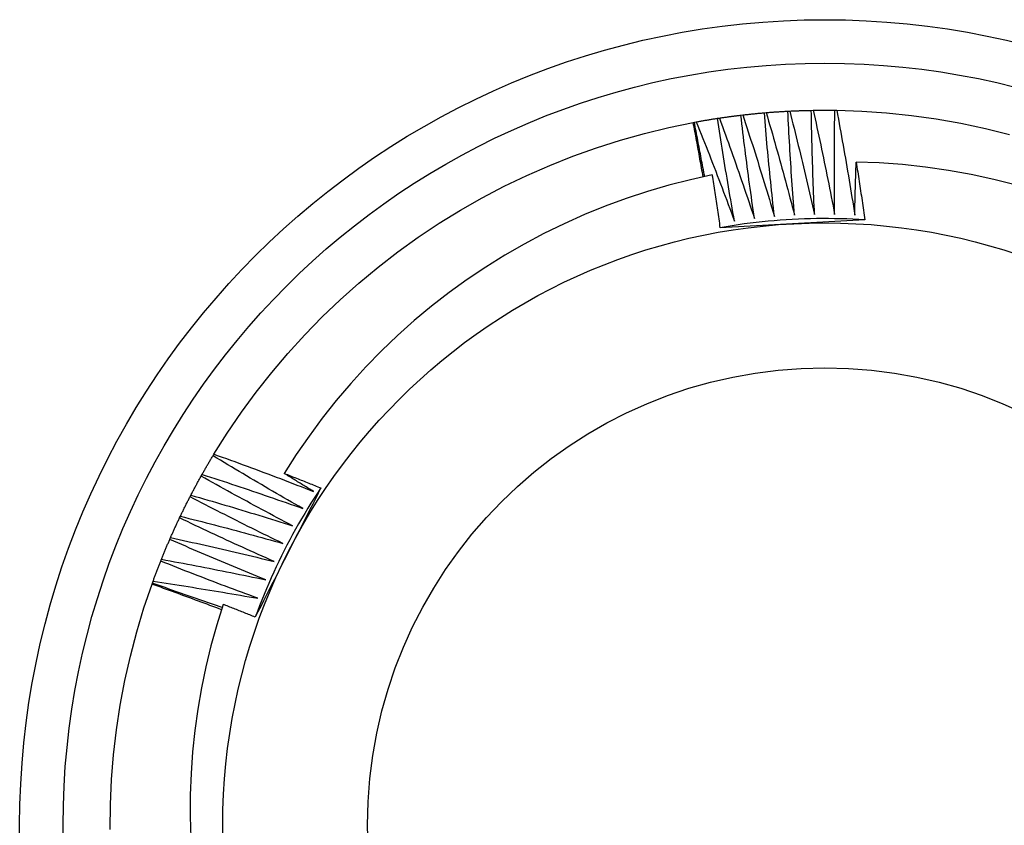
# Model space of a CAD drawing. Header units: inches. Extents: x 17 to 428, y 46 to 203.
# Tile 61 of 114: x 226.841 to 227.055, y 138.773 to 138.948. Entities that reach past the tile are written whole.
import ezdxf

# ---------------------------------------------------------------- set-up
doc = ezdxf.new("R2010")
doc.units = ezdxf.units.IN
doc.header["$MEASUREMENT"] = 0
doc.layers.add('Visible Edges(ANSI)', color=7, linetype='Continuous', lineweight=25)
doc.layers.add('Visible Tangent Edges(ANSI)', color=7, linetype='Continuous', lineweight=25)

msp = doc.modelspace()

# ---------------------------------------------------------------- linework, layer by layer
at = {"layer": 'Visible Edges(ANSI)'}
for p, q in [((227.00831, 138.928), (227.00872, 138.92802)), ((227.01343, 138.92818), (227.01384, 138.92819)), ((227.01855, 138.92819), (227.01896, 138.92819)), ((226.99304, 138.92645), (226.99344, 138.92651)), ((226.99811, 138.92713), (226.99852, 138.92718)), ((227.00321, 138.92765), (227.00361, 138.92768)), ((226.98774, 138.92555), (226.98799, 138.9256)), ((226.98799, 138.9256), (226.98839, 138.92567)), ((226.88324, 138.85306), (226.88345, 138.85341)), ((226.88066, 138.84863), (226.88086, 138.84899)), ((226.87824, 138.84413), (226.87842, 138.84449)), ((226.87596, 138.83954), (226.87614, 138.83991)), ((226.87384, 138.83488), (226.874, 138.83526)), ((226.87187, 138.83016), (226.87202, 138.83054)), ((226.86997, 138.82513), (226.87005, 138.82537)), ((226.87005, 138.82537), (226.87019, 138.82576))]:
    msp.add_line(p, q, dxfattribs=at)
at = {"layer": 'Visible Edges(ANSI)', "flags": 128}
for points in [[(227.00361, 138.92768), (227.00381, 138.9277), (227.004, 138.92771), (227.0042, 138.92773), (227.0044, 138.92775), (227.00459, 138.92776), (227.00479, 138.92777), (227.00498, 138.92779), (227.00518, 138.9278), (227.00537, 138.92782), (227.00557, 138.92783), (227.00577, 138.92784), (227.00596, 138.92786), (227.00616, 138.92787), (227.00635, 138.92788), (227.00655, 138.9279), (227.00675, 138.92791), (227.00694, 138.92792), (227.00714, 138.92793), (227.00733, 138.92794), (227.00753, 138.92796), (227.00772, 138.92797), (227.00792, 138.92798), (227.00812, 138.92799), (227.00831, 138.928)], [(227.00977, 138.90541), (227.00969, 138.90635), (227.00962, 138.90729), (227.00955, 138.90823), (227.00948, 138.90917), (227.00941, 138.91011), (227.00934, 138.91105), (227.00927, 138.91199), (227.00921, 138.91293), (227.00914, 138.91387), (227.00908, 138.91481), (227.00902, 138.91575), (227.00895, 138.91669), (227.00889, 138.91764), (227.00884, 138.91858), (227.00878, 138.91952), (227.00872, 138.92046), (227.00867, 138.9214), (227.00861, 138.92234), (227.00856, 138.92329), (227.00851, 138.92423), (227.00846, 138.92517), (227.00841, 138.92611), (227.00836, 138.92706), (227.00831, 138.928)], [(227.00872, 138.92802), (227.00892, 138.92803), (227.00911, 138.92804), (227.00931, 138.92805), (227.00951, 138.92806), (227.0097, 138.92806), (227.0099, 138.92807), (227.01009, 138.92808), (227.01029, 138.92809), (227.01049, 138.9281), (227.01068, 138.9281), (227.01088, 138.92811), (227.01107, 138.92812), (227.01127, 138.92812), (227.01147, 138.92813), (227.01166, 138.92814), (227.01186, 138.92814), (227.01206, 138.92815), (227.01225, 138.92815), (227.01245, 138.92816), (227.01264, 138.92816), (227.01284, 138.92817), (227.01304, 138.92817), (227.01323, 138.92818), (227.01343, 138.92818)], [(227.00872, 138.92802), (227.00896, 138.92709), (227.0092, 138.92615), (227.00944, 138.92522), (227.00967, 138.92429), (227.00991, 138.92335), (227.01014, 138.92242), (227.01037, 138.92148), (227.0106, 138.92055), (227.01083, 138.91962), (227.01106, 138.91868), (227.01129, 138.91774), (227.01151, 138.91681), (227.01174, 138.91587), (227.01196, 138.91493), (227.01219, 138.914), (227.01241, 138.91306), (227.01263, 138.91212), (227.01285, 138.91118), (227.01307, 138.91025), (227.01328, 138.90931), (227.0135, 138.90837), (227.01371, 138.90743), (227.01393, 138.90649), (227.01414, 138.90555)], [(227.01414, 138.90555), (227.0141, 138.90649), (227.01405, 138.90743), (227.01401, 138.90838), (227.01397, 138.90932), (227.01393, 138.91026), (227.0139, 138.9112), (227.01386, 138.91215), (227.01383, 138.91309), (227.01379, 138.91403), (227.01376, 138.91497), (227.01373, 138.91592), (227.0137, 138.91686), (227.01367, 138.9178), (227.01364, 138.91875), (227.01361, 138.91969), (227.01359, 138.92063), (227.01356, 138.92158), (227.01354, 138.92252), (227.01352, 138.92346), (227.0135, 138.92441), (227.01348, 138.92535), (227.01346, 138.92629), (227.01344, 138.92724), (227.01343, 138.92818)], [(227.01384, 138.92819), (227.01403, 138.92819), (227.01423, 138.92819), (227.01443, 138.92819), (227.01462, 138.9282), (227.01482, 138.9282), (227.01502, 138.9282), (227.01521, 138.9282), (227.01541, 138.9282), (227.0156, 138.92821), (227.0158, 138.92821), (227.016, 138.92821), (227.01619, 138.92821), (227.01639, 138.92821), (227.01659, 138.92821), (227.01678, 138.92821), (227.01698, 138.92821), (227.01717, 138.9282), (227.01737, 138.9282), (227.01757, 138.9282), (227.01776, 138.9282), (227.01796, 138.9282), (227.01816, 138.9282), (227.01835, 138.92819), (227.01855, 138.92819)], [(227.01384, 138.92819), (227.01405, 138.92725), (227.01425, 138.92631), (227.01446, 138.92537), (227.01466, 138.92443), (227.01487, 138.92348), (227.01507, 138.92254), (227.01527, 138.9216), (227.01547, 138.92066), (227.01567, 138.91972), (227.01587, 138.91878), (227.01607, 138.91783), (227.01626, 138.91689), (227.01645, 138.91595), (227.01665, 138.915), (227.01684, 138.91406), (227.01703, 138.91312), (227.01722, 138.91217), (227.01741, 138.91123), (227.0176, 138.91028), (227.01778, 138.90934), (227.01797, 138.90839), (227.01815, 138.90744), (227.01833, 138.9065), (227.01851, 138.90555)], [(227.01851, 138.90555), (227.0185, 138.90649), (227.01849, 138.90744), (227.01848, 138.90838), (227.01847, 138.90932), (227.01846, 138.91027), (227.01846, 138.91121), (227.01845, 138.91215), (227.01845, 138.9131), (227.01845, 138.91404), (227.01844, 138.91498), (227.01844, 138.91593), (227.01844, 138.91687), (227.01845, 138.91781), (227.01845, 138.91876), (227.01845, 138.9197), (227.01846, 138.92064), (227.01847, 138.92159), (227.01847, 138.92253), (227.01848, 138.92347), (227.01849, 138.92442), (227.01851, 138.92536), (227.01852, 138.9263), (227.01853, 138.92725), (227.01855, 138.92819)], [(227.01896, 138.92819), (227.0244, 138.928), (227.02982, 138.92762), (227.03524, 138.92706), (227.04063, 138.9263), (227.04599, 138.92536), (227.05131, 138.92423), (227.05659, 138.92292)], [(227.01896, 138.92819), (227.01913, 138.92724), (227.01931, 138.92629), (227.01949, 138.92535), (227.01966, 138.9244), (227.01983, 138.92345), (227.02, 138.92251), (227.02017, 138.92156), (227.02034, 138.92061), (227.02051, 138.91966), (227.02068, 138.91871), (227.02084, 138.91776), (227.02101, 138.91682), (227.02117, 138.91587), (227.02133, 138.91492), (227.02149, 138.91397), (227.02165, 138.91302), (227.02181, 138.91207), (227.02197, 138.91112), (227.02212, 138.91017), (227.02228, 138.90922), (227.02243, 138.90826), (227.02258, 138.90731), (227.02273, 138.90636), (227.02288, 138.90541)], [(226.98839, 138.92567), (226.98859, 138.9257), (226.98878, 138.92574), (226.98897, 138.92577), (226.98917, 138.92581), (226.98936, 138.92584), (226.98955, 138.92588), (226.98975, 138.92591), (226.98994, 138.92594), (226.99013, 138.92598), (226.99033, 138.92601), (226.99052, 138.92604), (226.99071, 138.92608), (226.99091, 138.92611), (226.9911, 138.92614), (226.99129, 138.92617), (226.99149, 138.9262), (226.99168, 138.92623), (226.99188, 138.92627), (226.99207, 138.9263), (226.99226, 138.92633), (226.99246, 138.92636), (226.99265, 138.92639), (226.99285, 138.92642), (226.99304, 138.92645)], [(226.99672, 138.90411), (226.99655, 138.90504), (226.99638, 138.90596), (226.99622, 138.90689), (226.99606, 138.90782), (226.99589, 138.90875), (226.99573, 138.90968), (226.99557, 138.91061), (226.99541, 138.91154), (226.99526, 138.91247), (226.9951, 138.9134), (226.99495, 138.91433), (226.99479, 138.91526), (226.99464, 138.91619), (226.99449, 138.91712), (226.99434, 138.91805), (226.99419, 138.91899), (226.99404, 138.91992), (226.99389, 138.92085), (226.99375, 138.92178), (226.99361, 138.92271), (226.99346, 138.92365), (226.99332, 138.92458), (226.99318, 138.92551), (226.99304, 138.92645)], [(226.99344, 138.92651), (226.99364, 138.92654), (226.99383, 138.92656), (226.99403, 138.92659), (226.99422, 138.92662), (226.99442, 138.92665), (226.99461, 138.92668), (226.9948, 138.9267), (226.995, 138.92673), (226.99519, 138.92676), (226.99539, 138.92678), (226.99558, 138.92681), (226.99578, 138.92684), (226.99597, 138.92686), (226.99617, 138.92689), (226.99636, 138.92691), (226.99655, 138.92694), (226.99675, 138.92696), (226.99694, 138.92699), (226.99714, 138.92701), (226.99733, 138.92704), (226.99753, 138.92706), (226.99772, 138.92708), (226.99792, 138.92711), (226.99811, 138.92713)], [(226.99344, 138.92651), (226.99377, 138.9256), (226.9941, 138.9247), (226.99443, 138.92379), (226.99476, 138.92289), (226.99508, 138.92198), (226.99541, 138.92108), (226.99573, 138.92017), (226.99605, 138.91926), (226.99637, 138.91835), (226.99669, 138.91744), (226.99701, 138.91654), (226.99733, 138.91563), (226.99765, 138.91472), (226.99796, 138.91381), (226.99827, 138.9129), (226.99859, 138.91199), (226.9989, 138.91107), (226.99921, 138.91016), (226.99952, 138.90925), (226.99983, 138.90834), (227.00014, 138.90742), (227.00044, 138.90651), (227.00075, 138.9056), (227.00105, 138.90468)], [(227.00105, 138.90468), (227.00092, 138.90562), (227.00078, 138.90655), (227.00065, 138.90748), (227.00051, 138.90842), (227.00038, 138.90935), (227.00025, 138.91029), (227.00012, 138.91122), (227, 138.91215), (226.99987, 138.91309), (226.99974, 138.91402), (226.99962, 138.91496), (226.9995, 138.91589), (226.99937, 138.91683), (226.99925, 138.91776), (226.99913, 138.9187), (226.99902, 138.91964), (226.9989, 138.92057), (226.99878, 138.92151), (226.99867, 138.92245), (226.99856, 138.92338), (226.99844, 138.92432), (226.99833, 138.92526), (226.99822, 138.92619), (226.99811, 138.92713)], [(226.99852, 138.92718), (226.99871, 138.9272), (226.99891, 138.92722), (226.9991, 138.92725), (226.9993, 138.92727), (226.99949, 138.92729), (226.99969, 138.92731), (226.99988, 138.92733), (227.00008, 138.92735), (227.00028, 138.92737), (227.00047, 138.92739), (227.00067, 138.92741), (227.00086, 138.92743), (227.00106, 138.92745), (227.00125, 138.92747), (227.00145, 138.92749), (227.00164, 138.92751), (227.00184, 138.92753), (227.00203, 138.92754), (227.00223, 138.92756), (227.00242, 138.92758), (227.00262, 138.9276), (227.00281, 138.92761), (227.00301, 138.92763), (227.00321, 138.92765)], [(226.99852, 138.92718), (226.99882, 138.92626), (226.99912, 138.92535), (226.99942, 138.92443), (226.99971, 138.92352), (227.00001, 138.9226), (227.0003, 138.92168), (227.0006, 138.92077), (227.00089, 138.91985), (227.00118, 138.91893), (227.00147, 138.91801), (227.00176, 138.9171), (227.00204, 138.91618), (227.00233, 138.91526), (227.00262, 138.91434), (227.0029, 138.91342), (227.00318, 138.9125), (227.00346, 138.91157), (227.00374, 138.91065), (227.00402, 138.90973), (227.0043, 138.90881), (227.00458, 138.90789), (227.00486, 138.90696), (227.00513, 138.90604), (227.0054, 138.90512)], [(227.0054, 138.90512), (227.0053, 138.90605), (227.00519, 138.90699), (227.00509, 138.90793), (227.00499, 138.90887), (227.00489, 138.9098), (227.00479, 138.91074), (227.00469, 138.91168), (227.00459, 138.91262), (227.0045, 138.91356), (227.0044, 138.91449), (227.00431, 138.91543), (227.00422, 138.91637), (227.00413, 138.91731), (227.00404, 138.91825), (227.00395, 138.91919), (227.00386, 138.92013), (227.00378, 138.92107), (227.00369, 138.92201), (227.00361, 138.92295), (227.00352, 138.92389), (227.00344, 138.92483), (227.00336, 138.92577), (227.00328, 138.92671), (227.00321, 138.92765)], [(227.00361, 138.92768), (227.00388, 138.92676), (227.00415, 138.92583), (227.00442, 138.92491), (227.00469, 138.92398), (227.00495, 138.92306), (227.00521, 138.92213), (227.00548, 138.92121), (227.00574, 138.92028), (227.006, 138.91935), (227.00626, 138.91843), (227.00652, 138.9175), (227.00677, 138.91657), (227.00703, 138.91564), (227.00728, 138.91471), (227.00754, 138.91378), (227.00779, 138.91285), (227.00804, 138.91192), (227.00829, 138.91099), (227.00854, 138.91006), (227.00879, 138.90913), (227.00904, 138.9082), (227.00928, 138.90727), (227.00952, 138.90634), (227.00977, 138.90541)], [(226.88345, 138.85341), (226.88635, 138.85801), (226.88942, 138.86251), (226.89264, 138.86689), (226.89601, 138.87117), (226.89953, 138.87532), (226.90319, 138.87934), (226.90699, 138.88324), (226.91093, 138.887), (226.91499, 138.89062), (226.91918, 138.89409), (226.92348, 138.89742), (226.92791, 138.90059), (226.93243, 138.90361), (226.93707, 138.90647), (226.94179, 138.90916), (226.94662, 138.91168), (226.95152, 138.91404), (226.95651, 138.91622), (226.96156, 138.91823), (226.96669, 138.92006), (226.97188, 138.92171), (226.97712, 138.92317), (226.98241, 138.92445), (226.98774, 138.92555)], [(226.98989, 138.91371), (226.9898, 138.9142), (226.98972, 138.91469), (226.98963, 138.91519), (226.98954, 138.91568), (226.98946, 138.91618), (226.98937, 138.91667), (226.98928, 138.91716), (226.98919, 138.91766), (226.98911, 138.91815), (226.98902, 138.91864), (226.98893, 138.91914), (226.98884, 138.91963), (226.98875, 138.92012), (226.98866, 138.92062), (226.98857, 138.92111), (226.98848, 138.9216), (226.98838, 138.9221), (226.98829, 138.92259), (226.9882, 138.92308), (226.98811, 138.92358), (226.98802, 138.92407), (226.98792, 138.92456), (226.98783, 138.92506), (226.98774, 138.92555)], [(226.99025, 138.91378), (226.99015, 138.91427), (226.99005, 138.91477), (226.98996, 138.91526), (226.98986, 138.91575), (226.98976, 138.91624), (226.98967, 138.91673), (226.98957, 138.91722), (226.98948, 138.91772), (226.98938, 138.91821), (226.98929, 138.9187), (226.98919, 138.91919), (226.9891, 138.91968), (226.989, 138.92018), (226.98891, 138.92067), (226.98882, 138.92116), (226.98872, 138.92165), (226.98863, 138.92215), (226.98854, 138.92264), (226.98845, 138.92313), (226.98835, 138.92362), (226.98826, 138.92412), (226.98817, 138.92461), (226.98808, 138.9251), (226.98799, 138.9256)], [(226.98839, 138.92567), (226.98875, 138.92478), (226.98911, 138.92388), (226.98947, 138.92299), (226.98983, 138.92209), (226.99018, 138.9212), (226.99053, 138.9203), (226.99089, 138.91941), (226.99124, 138.91851), (226.99159, 138.91762), (226.99194, 138.91672), (226.99229, 138.91582), (226.99264, 138.91492), (226.99298, 138.91402), (226.99333, 138.91312), (226.99367, 138.91223), (226.99401, 138.91132), (226.99435, 138.91042), (226.9947, 138.90952), (226.99503, 138.90862), (226.99537, 138.90772), (226.99571, 138.90682), (226.99605, 138.90591), (226.99638, 138.90501), (226.99672, 138.90411)], [(227.02288, 138.90541), (227.02289, 138.90589), (227.0229, 138.90637), (227.02291, 138.90685), (227.02292, 138.90733), (227.02293, 138.90781), (227.02295, 138.90829), (227.02296, 138.90877), (227.02297, 138.90925), (227.02298, 138.90973), (227.02299, 138.91021), (227.023, 138.91069), (227.02302, 138.91117), (227.02303, 138.91165), (227.02304, 138.91213), (227.02306, 138.9126), (227.02307, 138.91308), (227.02309, 138.91356), (227.0231, 138.91404), (227.02312, 138.91452), (227.02313, 138.915), (227.02315, 138.91548), (227.02316, 138.91596), (227.02318, 138.91644), (227.0232, 138.91692)], [(227.05806, 138.91193), (227.05316, 138.91316), (227.04822, 138.91423), (227.04325, 138.91511), (227.03826, 138.91583), (227.03325, 138.91637), (227.02823, 138.91673), (227.0232, 138.91692)], [(227.0232, 138.91692), (227.02328, 138.9164), (227.02336, 138.91588), (227.02344, 138.91535), (227.02352, 138.91483), (227.0236, 138.91431), (227.02368, 138.91378), (227.02376, 138.91326), (227.02384, 138.91274), (227.02392, 138.91221), (227.024, 138.91169), (227.02408, 138.91116), (227.02416, 138.91064), (227.02424, 138.91012), (227.02432, 138.90959), (227.02439, 138.90907), (227.02447, 138.90855), (227.02455, 138.90802), (227.02462, 138.9075), (227.0247, 138.90697), (227.02478, 138.90645), (227.02485, 138.90592), (227.02493, 138.9054), (227.025, 138.90488), (227.02507, 138.90435)], [(226.99189, 138.91412), (226.98714, 138.91308), (226.98242, 138.91188), (226.97776, 138.91052), (226.97314, 138.909), (226.96858, 138.90733), (226.96407, 138.9055), (226.95963, 138.90352), (226.95526, 138.90139), (226.95096, 138.8991), (226.94673, 138.89667), (226.94259, 138.8941), (226.93854, 138.89138), (226.9346, 138.88853), (226.93076, 138.88556), (226.92702, 138.88245), (226.92339, 138.87922), (226.91988, 138.87586), (226.91648, 138.87238), (226.91321, 138.86879), (226.91005, 138.86508), (226.90702, 138.86126), (226.90413, 138.85734), (226.90137, 138.85332), (226.89876, 138.84921)], [(226.99362, 138.90266), (226.99355, 138.90314), (226.99349, 138.90362), (226.99342, 138.9041), (226.99335, 138.90457), (226.99328, 138.90505), (226.99321, 138.90553), (226.99314, 138.90601), (226.99307, 138.90649), (226.993, 138.90696), (226.99292, 138.90744), (226.99285, 138.90792), (226.99278, 138.9084), (226.99271, 138.90887), (226.99264, 138.90935), (226.99256, 138.90983), (226.99249, 138.91031), (226.99242, 138.91078), (226.99234, 138.91126), (226.99227, 138.91174), (226.9922, 138.91222), (226.99212, 138.91269), (226.99205, 138.91317), (226.99197, 138.91365), (226.99189, 138.91412)], [(227.02507, 138.90435), (227.02376, 138.90443), (227.02245, 138.9045), (227.02113, 138.90455), (227.01982, 138.90459), (227.0185, 138.90462), (227.01719, 138.90464), (227.01587, 138.90464), (227.01456, 138.90463), (227.01324, 138.9046), (227.01193, 138.90456), (227.01061, 138.90451), (227.0093, 138.90445), (227.00798, 138.90437), (227.00667, 138.90428), (227.00536, 138.90418), (227.00405, 138.90406), (227.00274, 138.90393), (227.00143, 138.90379), (227.00013, 138.90363), (226.99882, 138.90347), (226.99752, 138.90328), (226.99622, 138.90309), (226.99492, 138.90288), (226.99362, 138.90266)], [(227.02507, 138.90435), (227.02377, 138.90428), (227.02246, 138.90421), (227.02115, 138.90414), (227.01984, 138.90407), (227.01854, 138.904), (227.01723, 138.90393), (227.01592, 138.90386), (227.01461, 138.90379), (227.01329, 138.90372), (227.01198, 138.90365), (227.01067, 138.90358), (227.00935, 138.90351), (227.00803, 138.90344), (227.00672, 138.90337), (227.00541, 138.9033), (227.00409, 138.90323), (227.00278, 138.90316), (227.00147, 138.90309), (227.00016, 138.90302), (226.99885, 138.90295), (226.99755, 138.90288), (226.99624, 138.90281), (226.99493, 138.90273), (226.99362, 138.90266)], [(226.88086, 138.84899), (226.88096, 138.84916), (226.88106, 138.84933), (226.88115, 138.8495), (226.88125, 138.84967), (226.88135, 138.84984), (226.88144, 138.85001), (226.88154, 138.85018), (226.88164, 138.85035), (226.88174, 138.85052), (226.88184, 138.85069), (226.88193, 138.85086), (226.88203, 138.85103), (226.88213, 138.8512), (226.88223, 138.85137), (226.88233, 138.85154), (226.88243, 138.85171), (226.88253, 138.85188), (226.88263, 138.85205), (226.88273, 138.85222), (226.88283, 138.85239), (226.88293, 138.85255), (226.88303, 138.85272), (226.88313, 138.85289), (226.88324, 138.85306)], [(226.90276, 138.8416), (226.90194, 138.84207), (226.90112, 138.84253), (226.9003, 138.843), (226.89948, 138.84347), (226.89867, 138.84394), (226.89785, 138.84441), (226.89703, 138.84488), (226.89622, 138.84535), (226.8954, 138.84583), (226.89459, 138.8463), (226.89377, 138.84678), (226.89296, 138.84726), (226.89214, 138.84773), (226.89133, 138.84821), (226.89052, 138.84869), (226.88971, 138.84917), (226.8889, 138.84966), (226.88809, 138.85014), (226.88728, 138.85062), (226.88647, 138.85111), (226.88566, 138.85159), (226.88485, 138.85208), (226.88404, 138.85257), (226.88324, 138.85306)], [(226.88345, 138.85341), (226.88435, 138.85308), (226.88526, 138.85276), (226.88616, 138.85243), (226.88707, 138.8521), (226.88797, 138.85178), (226.88888, 138.85145), (226.88978, 138.85111), (226.89069, 138.85078), (226.89159, 138.85045), (226.89249, 138.85011), (226.89339, 138.84978), (226.8943, 138.84944), (226.8952, 138.8491), (226.8961, 138.84876), (226.897, 138.84842), (226.8979, 138.84808), (226.8988, 138.84774), (226.8997, 138.84739), (226.9006, 138.84705), (226.9015, 138.8467), (226.9024, 138.84635), (226.9033, 138.846), (226.90419, 138.84565), (226.90509, 138.8453)], [(226.88086, 138.84899), (226.88178, 138.8487), (226.8827, 138.8484), (226.88361, 138.8481), (226.88453, 138.84781), (226.88544, 138.84751), (226.88636, 138.84721), (226.88727, 138.8469), (226.88818, 138.8466), (226.8891, 138.8463), (226.89001, 138.84599), (226.89092, 138.84569), (226.89184, 138.84538), (226.89275, 138.84507), (226.89366, 138.84476), (226.89457, 138.84445), (226.89548, 138.84414), (226.8964, 138.84383), (226.89731, 138.84351), (226.89822, 138.8432), (226.89913, 138.84288), (226.90004, 138.84256), (226.90094, 138.84224), (226.90185, 138.84192), (226.90276, 138.8416)], [(226.89876, 138.84921), (226.89909, 138.84908), (226.89943, 138.84895), (226.89976, 138.84882), (226.90009, 138.84869), (226.90042, 138.84856), (226.90075, 138.84843), (226.90108, 138.8483), (226.90141, 138.84817), (226.90175, 138.84804), (226.90208, 138.84791), (226.90241, 138.84778), (226.90274, 138.84765), (226.90307, 138.84752), (226.9034, 138.84738), (226.90373, 138.84725), (226.90406, 138.84712), (226.90439, 138.84699), (226.90472, 138.84686), (226.90505, 138.84672), (226.90538, 138.84659), (226.90571, 138.84646), (226.90605, 138.84632), (226.90638, 138.84619), (226.90671, 138.84606)], [(226.90509, 138.8453), (226.90483, 138.84547), (226.90456, 138.84563), (226.9043, 138.84579), (226.90403, 138.84595), (226.90377, 138.84611), (226.90351, 138.84628), (226.90324, 138.84644), (226.90298, 138.8466), (226.90271, 138.84676), (226.90245, 138.84692), (226.90219, 138.84709), (226.90192, 138.84725), (226.90166, 138.84741), (226.9014, 138.84758), (226.90113, 138.84774), (226.90087, 138.8479), (226.9006, 138.84807), (226.90034, 138.84823), (226.90008, 138.84839), (226.89982, 138.84856), (226.89955, 138.84872), (226.89929, 138.84888), (226.89903, 138.84905), (226.89876, 138.84921)], [(226.87842, 138.84449), (226.87852, 138.84466), (226.87861, 138.84484), (226.8787, 138.84501), (226.87879, 138.84518), (226.87888, 138.84536), (226.87897, 138.84553), (226.87906, 138.8457), (226.87916, 138.84588), (226.87925, 138.84605), (226.87934, 138.84622), (226.87943, 138.8464), (226.87953, 138.84657), (226.87962, 138.84674), (226.87971, 138.84691), (226.87981, 138.84709), (226.8799, 138.84726), (226.88, 138.84743), (226.88009, 138.8476), (226.88019, 138.84778), (226.88028, 138.84795), (226.88038, 138.84812), (226.88047, 138.84829), (226.88057, 138.84846), (226.88066, 138.84863)], [(226.90056, 138.83783), (226.89972, 138.83826), (226.89889, 138.8387), (226.89805, 138.83914), (226.89722, 138.83958), (226.89639, 138.84003), (226.89555, 138.84047), (226.89472, 138.84091), (226.89389, 138.84136), (226.89306, 138.84181), (226.89223, 138.84225), (226.8914, 138.8427), (226.89057, 138.84315), (226.88974, 138.8436), (226.88891, 138.84406), (226.88809, 138.84451), (226.88726, 138.84496), (226.88643, 138.84542), (226.88561, 138.84587), (226.88478, 138.84633), (226.88396, 138.84679), (226.88313, 138.84725), (226.88231, 138.84771), (226.88148, 138.84817), (226.88066, 138.84863)], [(226.87842, 138.84449), (226.87935, 138.84423), (226.88028, 138.84396), (226.8812, 138.84369), (226.88213, 138.84343), (226.88305, 138.84316), (226.88397, 138.84289), (226.8849, 138.84262), (226.88582, 138.84234), (226.88674, 138.84207), (226.88767, 138.84179), (226.88859, 138.84152), (226.88951, 138.84124), (226.89043, 138.84096), (226.89136, 138.84068), (226.89228, 138.8404), (226.8932, 138.84012), (226.89412, 138.83984), (226.89504, 138.83955), (226.89596, 138.83927), (226.89688, 138.83898), (226.8978, 138.8387), (226.89872, 138.83841), (226.89964, 138.83812), (226.90056, 138.83783)], [(226.90671, 138.84606), (226.90611, 138.84489), (226.90552, 138.84372), (226.90493, 138.84256), (226.90434, 138.84139), (226.90374, 138.84022), (226.90315, 138.83905), (226.90256, 138.83788), (226.90196, 138.83671), (226.90137, 138.83554), (226.90077, 138.83437), (226.90017, 138.83319), (226.89957, 138.83202), (226.89898, 138.83085), (226.89838, 138.82967), (226.89778, 138.8285), (226.89719, 138.82733), (226.89659, 138.82616), (226.896, 138.82499), (226.89541, 138.82382), (226.89481, 138.82265), (226.89422, 138.82148), (226.89363, 138.82031), (226.89303, 138.81914), (226.89244, 138.81798)], [(226.90671, 138.84606), (226.90598, 138.84496), (226.90526, 138.84386), (226.90456, 138.84275), (226.90387, 138.84163), (226.90319, 138.8405), (226.90252, 138.83937), (226.90186, 138.83823), (226.90121, 138.83709), (226.90057, 138.83594), (226.89995, 138.83478), (226.89933, 138.83361), (226.89873, 138.83244), (226.89814, 138.83127), (226.89757, 138.83009), (226.897, 138.8289), (226.89644, 138.82771), (226.8959, 138.82651), (226.89537, 138.82531), (226.89485, 138.8241), (226.89435, 138.82288), (226.89385, 138.82166), (226.89337, 138.82044), (226.8929, 138.81921), (226.89244, 138.81798)], [(226.87614, 138.83991), (226.87622, 138.84009), (226.87631, 138.84026), (226.87639, 138.84044), (226.87648, 138.84062), (226.87656, 138.84079), (226.87665, 138.84097), (226.87674, 138.84115), (226.87682, 138.84132), (226.87691, 138.8415), (226.877, 138.84167), (226.87708, 138.84185), (226.87717, 138.84203), (226.87726, 138.8422), (226.87735, 138.84238), (226.87743, 138.84255), (226.87752, 138.84273), (226.87761, 138.8429), (226.8777, 138.84308), (226.87779, 138.84325), (226.87788, 138.84343), (226.87797, 138.8436), (226.87806, 138.84378), (226.87815, 138.84395), (226.87824, 138.84413)], [(226.89847, 138.83398), (226.89763, 138.83439), (226.89678, 138.8348), (226.89593, 138.83521), (226.89508, 138.83563), (226.89423, 138.83604), (226.89339, 138.83646), (226.89254, 138.83687), (226.8917, 138.83729), (226.89085, 138.83771), (226.89001, 138.83813), (226.88916, 138.83855), (226.88832, 138.83897), (226.88748, 138.8394), (226.88663, 138.83982), (226.88579, 138.84025), (226.88495, 138.84067), (226.88411, 138.8411), (226.88327, 138.84153), (226.88243, 138.84196), (226.88159, 138.84239), (226.88075, 138.84282), (226.87991, 138.84326), (226.87907, 138.84369), (226.87824, 138.84413)], [(226.874, 138.83526), (226.87408, 138.83544), (226.87416, 138.83562), (226.87424, 138.8358), (226.87432, 138.83598), (226.8744, 138.83615), (226.87448, 138.83633), (226.87456, 138.83651), (226.87464, 138.83669), (226.87472, 138.83687), (226.8748, 138.83705), (226.87488, 138.83723), (226.87496, 138.83741), (226.87505, 138.83758), (226.87513, 138.83776), (226.87521, 138.83794), (226.87529, 138.83812), (226.87538, 138.8383), (226.87546, 138.83848), (226.87554, 138.83865), (226.87562, 138.83883), (226.87571, 138.83901), (226.87579, 138.83919), (226.87588, 138.83936), (226.87596, 138.83954)], [(226.89652, 138.83006), (226.89566, 138.83045), (226.8948, 138.83083), (226.89394, 138.83121), (226.89308, 138.8316), (226.89222, 138.83199), (226.89136, 138.83237), (226.8905, 138.83276), (226.88964, 138.83315), (226.88878, 138.83354), (226.88792, 138.83394), (226.88706, 138.83433), (226.88621, 138.83472), (226.88535, 138.83512), (226.88449, 138.83552), (226.88364, 138.83591), (226.88278, 138.83631), (226.88193, 138.83671), (226.88107, 138.83711), (226.88022, 138.83751), (226.87937, 138.83792), (226.87852, 138.83832), (226.87766, 138.83873), (226.87681, 138.83913), (226.87596, 138.83954)], [(226.87614, 138.83991), (226.87707, 138.83968), (226.878, 138.83944), (226.87894, 138.83921), (226.87987, 138.83897), (226.8808, 138.83873), (226.88174, 138.83849), (226.88267, 138.83825), (226.8836, 138.83801), (226.88453, 138.83777), (226.88546, 138.83752), (226.88639, 138.83728), (226.88732, 138.83703), (226.88826, 138.83678), (226.88919, 138.83653), (226.89012, 138.83628), (226.89105, 138.83603), (226.89198, 138.83578), (226.8929, 138.83552), (226.89383, 138.83527), (226.89476, 138.83501), (226.89569, 138.83476), (226.89662, 138.8345), (226.89755, 138.83424), (226.89847, 138.83398)], [(226.87202, 138.83054), (226.87209, 138.83072), (226.87216, 138.8309), (226.87224, 138.83108), (226.87231, 138.83127), (226.87239, 138.83145), (226.87246, 138.83163), (226.87253, 138.83181), (226.87261, 138.83199), (226.87268, 138.83217), (226.87276, 138.83236), (226.87284, 138.83254), (226.87291, 138.83272), (226.87299, 138.8329), (226.87306, 138.83308), (226.87314, 138.83326), (226.87322, 138.83344), (226.87329, 138.83362), (226.87337, 138.8338), (226.87345, 138.83398), (226.87352, 138.83416), (226.8736, 138.83434), (226.87368, 138.83452), (226.87376, 138.8347), (226.87384, 138.83488)], [(226.8947, 138.82609), (226.89382, 138.82644), (226.89295, 138.8268), (226.89208, 138.82715), (226.8912, 138.82751), (226.89033, 138.82787), (226.88946, 138.82823), (226.88859, 138.82859), (226.88772, 138.82895), (226.88685, 138.82931), (226.88597, 138.82967), (226.8851, 138.83004), (226.88424, 138.83041), (226.88337, 138.83077), (226.8825, 138.83114), (226.88163, 138.83151), (226.88076, 138.83188), (226.87989, 138.83225), (226.87903, 138.83262), (226.87816, 138.833), (226.8773, 138.83337), (226.87643, 138.83375), (226.87556, 138.83413), (226.8747, 138.8345), (226.87384, 138.83488)], [(226.874, 138.83526), (226.87494, 138.83506), (226.87588, 138.83485), (226.87682, 138.83465), (226.87776, 138.83444), (226.8787, 138.83423), (226.87964, 138.83402), (226.88058, 138.83381), (226.88152, 138.8336), (226.88246, 138.83339), (226.8834, 138.83318), (226.88434, 138.83296), (226.88528, 138.83275), (226.88622, 138.83253), (226.88715, 138.83231), (226.88809, 138.83209), (226.88903, 138.83187), (226.88997, 138.83165), (226.8909, 138.83143), (226.89184, 138.8312), (226.89278, 138.83098), (226.89371, 138.83075), (226.89465, 138.83052), (226.89559, 138.83029), (226.89652, 138.83006)], [(226.87019, 138.82576), (226.87026, 138.82594), (226.87033, 138.82612), (226.87039, 138.82631), (226.87046, 138.82649), (226.87053, 138.82668), (226.8706, 138.82686), (226.87067, 138.82704), (226.87074, 138.82723), (226.8708, 138.82741), (226.87087, 138.8276), (226.87094, 138.82778), (226.87101, 138.82796), (226.87108, 138.82815), (226.87115, 138.82833), (226.87122, 138.82851), (226.87129, 138.8287), (226.87136, 138.82888), (226.87144, 138.82906), (226.87151, 138.82924), (226.87158, 138.82943), (226.87165, 138.82961), (226.87172, 138.82979), (226.87179, 138.82998), (226.87187, 138.83016)], [(226.89301, 138.82206), (226.89212, 138.82238), (226.89124, 138.82271), (226.89035, 138.82303), (226.88947, 138.82336), (226.88858, 138.82369), (226.8877, 138.82402), (226.88682, 138.82435), (226.88593, 138.82468), (226.88505, 138.82502), (226.88417, 138.82535), (226.88329, 138.82569), (226.88241, 138.82603), (226.88153, 138.82636), (226.88065, 138.8267), (226.87977, 138.82704), (226.87889, 138.82738), (226.87801, 138.82773), (226.87713, 138.82807), (226.87625, 138.82842), (226.87537, 138.82876), (226.8745, 138.82911), (226.87362, 138.82946), (226.87274, 138.82981), (226.87187, 138.83016)], [(226.87202, 138.83054), (226.87297, 138.83037), (226.87391, 138.83019), (226.87486, 138.83002), (226.87581, 138.82984), (226.87675, 138.82967), (226.8777, 138.82949), (226.87864, 138.82931), (226.87959, 138.82913), (226.88054, 138.82895), (226.88148, 138.82877), (226.88243, 138.82858), (226.88337, 138.8284), (226.88432, 138.82821), (226.88526, 138.82803), (226.88621, 138.82784), (226.88715, 138.82765), (226.88809, 138.82746), (226.88904, 138.82727), (226.88998, 138.82707), (226.89093, 138.82688), (226.89187, 138.82668), (226.89281, 138.82649), (226.89376, 138.82629), (226.8947, 138.82609)], [(226.86086, 138.77175), (226.86093, 138.77719), (226.86118, 138.78263), (226.86162, 138.78805), (226.86225, 138.79346), (226.86307, 138.79884), (226.86408, 138.80419), (226.86528, 138.8095), (226.86666, 138.81476), (226.86822, 138.81997), (226.86997, 138.82513)], [(226.8851, 138.81957), (226.88447, 138.81981), (226.88384, 138.82005), (226.88321, 138.82028), (226.88258, 138.82052), (226.88195, 138.82075), (226.88133, 138.82099), (226.8807, 138.82122), (226.88007, 138.82146), (226.87944, 138.82169), (226.87881, 138.82192), (226.87818, 138.82216), (226.87755, 138.82239), (226.87692, 138.82262), (226.87629, 138.82285), (226.87565, 138.82308), (226.87502, 138.82331), (226.87439, 138.82354), (226.87376, 138.82377), (226.87313, 138.824), (226.8725, 138.82422), (226.87186, 138.82445), (226.87123, 138.82468), (226.8706, 138.8249), (226.86997, 138.82513)], [(226.88525, 138.82004), (226.88461, 138.82025), (226.88398, 138.82047), (226.88334, 138.82069), (226.88271, 138.8209), (226.88207, 138.82112), (226.88144, 138.82134), (226.88081, 138.82156), (226.88017, 138.82178), (226.87954, 138.822), (226.8789, 138.82222), (226.87827, 138.82244), (226.87764, 138.82266), (226.877, 138.82289), (226.87637, 138.82311), (226.87574, 138.82333), (226.87511, 138.82356), (226.87447, 138.82378), (226.87384, 138.82401), (226.87321, 138.82423), (226.87258, 138.82446), (226.87195, 138.82469), (226.87132, 138.82491), (226.87068, 138.82514), (226.87005, 138.82537)], [(226.87019, 138.82576), (226.87114, 138.82562), (226.8721, 138.82547), (226.87305, 138.82533), (226.874, 138.82519), (226.87495, 138.82504), (226.8759, 138.8249), (226.87686, 138.82475), (226.87781, 138.8246), (226.87876, 138.82445), (226.87971, 138.8243), (226.88066, 138.82415), (226.88161, 138.82399), (226.88256, 138.82384), (226.88351, 138.82368), (226.88446, 138.82352), (226.88541, 138.82337), (226.88636, 138.82321), (226.88731, 138.82305), (226.88826, 138.82288), (226.88921, 138.82272), (226.89016, 138.82256), (226.89111, 138.82239), (226.89206, 138.82222), (226.89301, 138.82206)], [(226.88548, 138.82073), (226.88406, 138.81626), (226.88279, 138.81173), (226.88168, 138.80717), (226.88072, 138.80257), (226.87992, 138.79795), (226.87928, 138.79331), (226.87879, 138.78865), (226.87846, 138.78399), (226.87829, 138.77931), (226.87828, 138.77462), (226.87843, 138.76994)], [(226.89244, 138.81798), (226.89215, 138.81809), (226.89186, 138.81821), (226.89157, 138.81833), (226.89128, 138.81844), (226.89099, 138.81856), (226.8907, 138.81867), (226.89041, 138.81879), (226.89012, 138.8189), (226.88983, 138.81902), (226.88954, 138.81913), (226.88925, 138.81925), (226.88896, 138.81936), (226.88867, 138.81948), (226.88838, 138.81959), (226.88809, 138.81971), (226.8878, 138.81982), (226.88751, 138.81994), (226.88722, 138.82005), (226.88693, 138.82016), (226.88664, 138.82028), (226.88635, 138.82039), (226.88606, 138.8205), (226.88577, 138.82062), (226.88548, 138.82073)]]:
    msp.add_lwpolyline(points, dxfattribs=at)
at = {"layer": 'Visible Edges(ANSI)'}
for radius in [0.1752, 0.16575, 0.131]:
    msp.add_circle((227.01637, 138.7727), radius, dxfattribs=at)
at = {"layer": 'Visible Tangent Edges(ANSI)'}
msp.add_circle((227.01637, 138.7727), 0.0995, dxfattribs=at)

doc.saveas('drawing.dxf')
